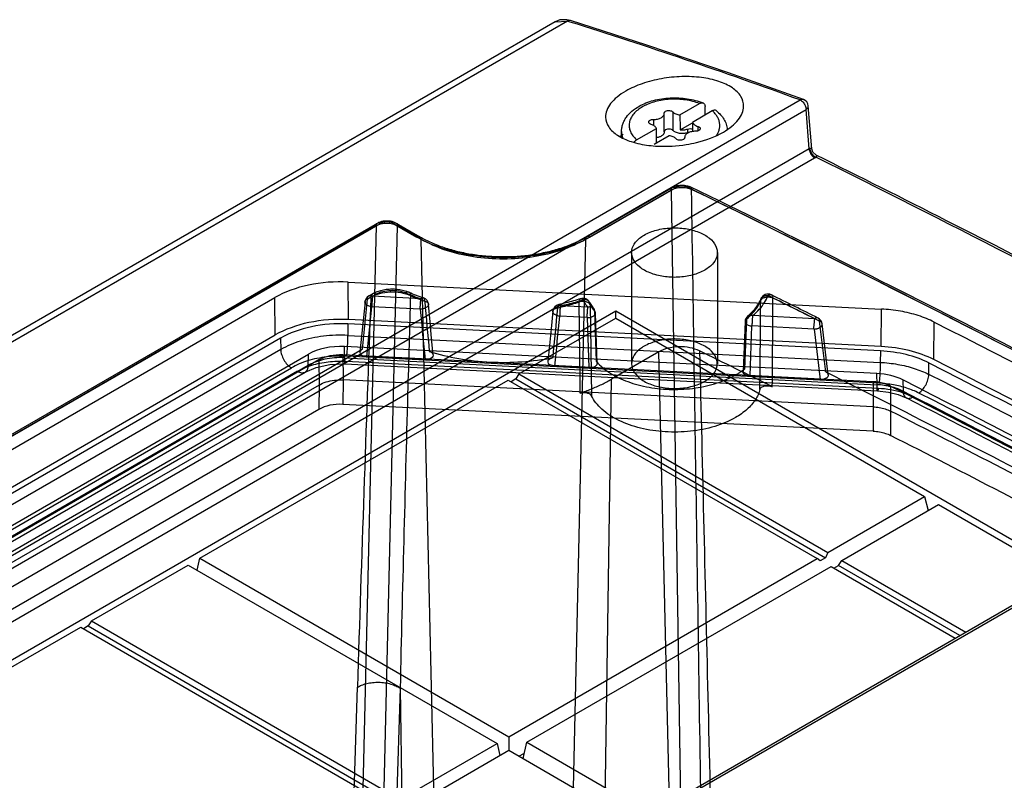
# Model space of a CAD drawing. Header units: millimetres. Extents: x 53 to 409, y 154 to 491.
# Tile 33 of 42: x 222 to 287, y 440 to 491. Entities that reach past the tile are written whole.
import ezdxf

# ---------------------------------------------------------------- set-up
doc = ezdxf.new("R2010")
doc.units = ezdxf.units.MM
doc.header["$LTSCALE"] = 41.89985
doc.layers.get('0').update_dxf_attribs({"linetype": 'CONTINUOUS'})

msp = doc.modelspace()

# ---------------------------------------------------------------- linework, layer by layer
at = {"color": 7, "linetype": 'CONTINUOUS'}
for p, q in [((257.179, 490.439), (66.98, 380.628)), ((257.994, 490.473), (67.769, 380.647)), ((257.179, 490.439), (257.994, 490.473)), ((258.167, 490.418), (257.993, 490.472)), ((258.167, 490.417), (257.994, 490.473)), ((258.198, 490.515), (258.198, 490.515)), ((133.541, 404.531), (273.38, 485.266)), ((273.595, 485.305), (273.596, 485.305)), ((133.939, 403.91), (273.778, 484.646)), ((265.417, 484.277), (266.724, 485.032)), ((273.775, 484.684), (273.778, 484.646)), ((273.802, 484.661), (273.778, 484.646)), ((273.984, 482.032), (273.778, 484.646)), ((274.146, 482.045), (273.923, 484.875)), ((263.677, 483.977), (263.677, 483.576)), ((264.395, 484.381), (264.394, 484.395)), ((264.395, 483.156), (264.395, 484.381)), ((264.958, 484.478), (264.958, 483.253)), ((267.572, 484.542), (266.266, 483.787)), ((262.567, 482.632), (263.874, 483.386)), ((265.454, 483.293), (266.265, 483.761)), ((265.938, 483.347), (265.938, 483.102)), ((266.614, 483.522), (266.614, 483.218)), ((261.57, 482.796), (261.57, 483.178)), ((264.722, 482.896), (263.731, 482.324)), ((265.745, 482.793), (265.745, 482.778)), ((265.745, 482.783), (265.745, 482.778)), ((273.984, 482.032), (181.607, 428.699)), ((181.961, 428.101), (274.337, 481.434)), ((274.421, 481.639), (274.421, 481.638)), ((259.276, 476.221), (264.933, 479.487)), ((259.476, 476.202), (265.133, 479.467)), ((264.85, 479.313), (259.194, 476.047)), ((264.85, 479.313), (266.019, 403.159)), ((245.335, 476.962), (181.977, 440.382)), ((182.06, 440.549), (245.418, 477.128)), ((182.26, 440.529), (245.618, 477.108)), ((245.335, 476.962), (243.543, 401.15)), ((244.957, 401.16), (246.748, 476.953)), ((246.466, 477.108), (248.036, 476.202)), ((246.666, 477.128), (248.236, 476.221)), ((248.319, 476.047), (246.748, 476.953)), ((250.108, 398.186), (248.319, 476.047)), ((259.194, 476.047), (257.404, 398.186)), ((262.235, 475.177), (262.235, 467.828)), ((267.905, 475.177), (267.905, 467.828)), ((243.508, 470.747), (243.489, 473.228)), ((243.489, 473.228), (278.754, 471.443)), ((182.534, 391.316), (323.015, 472.422)), ((182.784, 391.291), (323.265, 472.397)), ((188.027, 442.986), (238.643, 472.21)), ((238.663, 469.729), (238.643, 472.21)), ((244.742, 472.104), (244.988, 472.246)), ((244.845, 472.312), (245.092, 472.454)), ((245.095, 472.287), (245.342, 472.429)), ((248.298, 472.125), (245.095, 472.287)), ((244.598, 471.929), (244.257, 468.606)), ((244.742, 472.104), (244.403, 468.793)), ((244.714, 468.301), (245.051, 471.598)), ((248.254, 471.436), (245.051, 471.598)), ((259.341, 471.566), (257.522, 471.658)), ((259.488, 471.741), (259.57, 465.716)), ((204.568, 438.639), (261.181, 471.324)), ((259.297, 470.877), (257.479, 470.969)), ((259.905, 467.974), (259.792, 471.288)), ((259.958, 467.851), (259.84, 471.175)), ((261.181, 470.85), (261.181, 471.324)), ((261.181, 471.324), (291.147, 454.023)), ((274.345, 470.807), (270.239, 471.015)), ((278.732, 468.964), (278.754, 471.443)), ((243.465, 470.459), (243.471, 469.7)), ((278.688, 468.677), (243.465, 470.459)), ((278.732, 468.964), (243.508, 470.747)), ((254.781, 467.155), (261.181, 470.85)), ((259.297, 470.877), (259.414, 467.558)), ((261.181, 470.85), (281.616, 459.051)), ((269.739, 470.626), (269.61, 467.313)), ((269.831, 470.781), (269.708, 467.478)), ((270.066, 467.019), (270.195, 470.326)), ((274.301, 470.118), (270.195, 470.326)), ((275.073, 467.29), (274.672, 470.635)), ((275.245, 467.091), (274.842, 470.458)), ((282.228, 468.1), (282.25, 470.579)), ((188.085, 440.528), (238.663, 469.729)), ((243.471, 469.7), (278.682, 467.919)), ((274.301, 470.118), (274.701, 466.784)), ((239.017, 469.525), (188.439, 440.324)), ((239.017, 469.525), (239.023, 468.766)), ((243.232, 468.224), (243.238, 468.964)), ((278.461, 467.182), (243.238, 468.964)), ((184.728, 434.339), (244.403, 468.793)), ((239.023, 468.766), (188.457, 439.572)), ((190.277, 439.262), (240.855, 468.463)), ((240.849, 467.724), (240.855, 468.463)), ((243.138, 468.41), (243.151, 466.756)), ((278.22, 466.634), (243.138, 468.41)), ((278.594, 466.542), (243.383, 468.323)), ((244.714, 468.301), (248.567, 468.107)), ((264.025, 468.608), (260.902, 466.805)), ((265.712, 397.781), (264.025, 468.608)), ((278.688, 468.677), (278.682, 467.919)), ((190.26, 438.516), (240.849, 467.724)), ((241.549, 468.076), (190.946, 438.86)), ((241.549, 468.076), (241.562, 466.422)), ((243.232, 468.224), (278.468, 466.441)), ((243.269, 467.815), (278.505, 466.032)), ((243.319, 467.997), (278.555, 466.214)), ((257.154, 467.672), (259.414, 467.558)), ((281.891, 467.126), (281.898, 467.884)), ((189.164, 438.361), (239.73, 467.556)), ((240.142, 467.33), (189.553, 438.122)), ((190.053, 438.072), (240.642, 467.28)), ((254.781, 467.155), (254.575, 466.825)), ((254.781, 467.155), (275.217, 455.357)), ((270.066, 467.019), (274.701, 466.784)), ((278.468, 466.441), (278.461, 467.182)), ((241.562, 466.422), (190.985, 437.221)), ((233.674, 454.969), (254.074, 466.747)), ((241.562, 466.422), (241.549, 464.81)), ((243.151, 466.756), (243.138, 465.144)), ((278.206, 464.982), (243.151, 466.756)), ((254.074, 466.747), (274.51, 454.948)), ((254.575, 466.825), (254.257, 466.641)), ((254.575, 466.825), (275.07, 454.993)), ((259.766, 392.343), (260.902, 466.805)), ((278.22, 466.634), (278.206, 464.982)), ((279.366, 466.351), (279.352, 464.699)), ((280.181, 466.757), (280.187, 466.016)), ((278.22, 463.368), (243.138, 465.144)), ((241.549, 464.81), (190.946, 435.594)), ((278.206, 464.982), (278.22, 463.368)), ((279.352, 464.699), (279.366, 463.085)), ((275.217, 455.357), (281.616, 459.051)), ((281.616, 459.051), (281.84, 458.119)), ((276.136, 454.826), (282.535, 458.521)), ((282.535, 458.521), (290.736, 453.786)), ((275.217, 455.357), (275.07, 454.993)), ((233.485, 454.18), (233.674, 454.969)), ((233.674, 454.969), (254.11, 443.171)), ((254.11, 443.171), (274.51, 454.948)), ((274.716, 454.789), (274.51, 454.948)), ((275.07, 454.993), (274.716, 454.789)), ((275.93, 454.496), (276.136, 454.826)), ((276.136, 454.826), (284.337, 450.091)), ((226.497, 450.825), (232.897, 454.52)), ((232.897, 454.52), (253.332, 442.722)), ((255.312, 442.803), (275.429, 454.418)), ((275.429, 454.418), (283.63, 449.683)), ((275.612, 454.312), (275.93, 454.496)), ((283.948, 449.867), (275.93, 454.496)), ((226.497, 450.825), (226.291, 450.495)), ((226.497, 450.825), (246.933, 439.027)), ((205.39, 438.639), (225.79, 450.417)), ((225.79, 450.417), (246.226, 438.619)), ((226.291, 450.495), (225.973, 450.311)), ((226.291, 450.495), (246.785, 438.663)), ((242.443, 393.772), (244.095, 446.438)), ((246.922, 446.382), (245.271, 393.771)), ((246.922, 446.382), (247.746, 392.343)), ((254.11, 443.171), (254.11, 442.273)), ((246.933, 439.027), (253.332, 442.722)), ((247.711, 438.578), (254.11, 442.273)), ((253.332, 442.722), (253.522, 441.933)), ((254.11, 442.273), (262.452, 437.456)), ((255.053, 441.728), (255.312, 442.803)), ((255.312, 442.803), (263.513, 438.069)), ((254.782, 441.885), (255.141, 442.092)), ((254.994, 441.762), (255.072, 441.808))]:
    msp.add_line(p, q, dxfattribs=at)
for points in [[(258.199, 490.514), (257.939, 490.573), (257.485, 490.557), (257.176, 490.437)], [(273.595, 485.305), (268.639, 487.071), (263.239, 488.899), (258.198, 490.515)], [(274.421, 481.639), (274.225, 481.812), (274.146, 482.045)], [(249.11, 468.41), (249.006, 469.49), (248.902, 470.604), (248.796, 471.751)], [(257.025, 471.297), (256.913, 470.139), (256.805, 469.032), (256.698, 467.976)], [(240.642, 467.28), (241.358, 467.587), (242.27, 467.781), (243.269, 467.815)], [(278.505, 466.032), (279.219, 465.951), (279.86, 465.791), (280.395, 465.572)]]:
    msp.add_lwpolyline(points, dxfattribs=at)
for centre, radius, start, end in [((155.95, 163.484), 342.54, 69.951, 72.63796), ((273.218, 484.89), 0.409, 62.70644, 66.67771), ((273.424, 484.835), 0.5, 4.61349, 69.80321), ((263.576, 480.124), 3.452, 126.28938, 127.97748), ((263.71, 479.94), 3.68, 123.40873, 126.27695), ((262.734, 483.178), 1.165, 179.64154, 180.00071), ((265.646, 482.778), 0.0994, 359.15808, 359.97382), ((273.885, 482.218), 0.905, 299.9769, 302.12102), ((273.925, 482.156), 0.831, 302.07483, 306.59737), ((4333.267, 317.833), 4091.194, 177.836985, 178.198638), ((245.095, 471.878), 0.5, 119.98051, 174.15024), ((252.564, 484.666), 13.247, 246.6064, 251.21567), ((252.499, 484.091), 12.568, 246.57406, 251.28073), ((252.621, 483.934), 12.635, 246.60544, 251.21387), ((271.26, 471.932), 0.5, 63.65873, 159.73423), ((-192.659, -464.632), 1045.532, 63.47003, 63.658843), ((-192.921, -465.569), 1046.622, 63.470086, 63.658794), ((248.298, 471.716), 0.5, 2.82667, 70.20499), ((745.349, 515.091), 498.665, 184.96045, 185.34406), ((248.623, 471.75), 0.173, 343.70215, 351.05196), ((257.522, 471.25), 0.5, 102.87999, 174.57524), ((259.01, 471.649), 0.5, 28.10286, 107.96278), ((-936.756, 479.489), 1207.551, 359.366192, 359.644777), ((-825.136, 477.501), 1096.734, 359.41529, 359.721473), ((-192.537, -465.214), 1045.991, 63.470026, 63.658853), ((696.389, 511.844), 449.953, 185.15243, 185.57827), ((-228.582, 515.625), 487.926, 354.42602, 354.81458), ((-183.486, 512.72), 442.937, 354.16279, 354.59137), ((259.341, 471.158), 0.5, 1.9943, 39.56476), ((270.239, 470.606), 0.5, 129.24772, 177.7644), ((274.345, 470.398), 0.5, 6.88733, 63.46996), ((-195.97, -478.593), 1054.233, 63.675112, 63.966439)]:
    msp.add_arc(centre, radius, start, end, dxfattribs=at)
for centre, major_axis, ratio, start_param, end_param in [((265.07, 464.878), (-2.444, 110.571), 0.022659, -1.394968, -1.389891), ((265.573, 496.278), (-0.489, 22.114), 0.022659, -4.139271, -4.085326), ((263.192, 494.903), (-0.489, 22.114), 0.022659, -2.171614, -2.11907), ((266.948, 495.484), (0.502, 21.543), 0.022657, -4.1379, -4.103816), ((242.957, 469.719), (6.1, -0.001), 0.577424, 1.48357, 2.356247), ((242.977, 467.238), (6.1, -0.001), 0.577424, 1.48357, 2.356247), ((242.977, 467.238), (5.6, -0.001), 0.577424, 1.48357, 2.356247), ((242.976, 467.238), (3, 0), 0.577424, 1.48357, 2.356247), ((278.199, 465.456), (6.1, 0.001), 0.577409, 0.849169, 1.483208), ((242.963, 467.259), (2, 0), 0.577424, 1.48357, 2.356247), ((244.758, 468.589), (0.502, 0), 0.575333, 2.357096, 4.623403), ((278.199, 465.456), (5.6, 0.001), 0.577409, 0.849169, 1.483208), ((278.199, 465.456), (3, 0), 0.577409, 0.849169, 1.483208), ((278.045, 465.484), (2, 0), 0.577409, 0.849318, 1.483208), ((242.963, 463.993), (2, 0), 0.577424, 1.48357, 2.356247)]:
    msp.add_ellipse(centre, major_axis=major_axis, ratio=ratio, start_param=start_param, end_param=end_param, dxfattribs=at)
for points, knots in [([(258.198, 490.515), (258.183, 490.519), (258.113, 490.532), (258.04, 490.504), (257.994, 490.473)], [0, 0, 0, 0, 0.218665, 1, 1, 1, 1]), ([(269.646, 484.843), (269.651, 485.07), (269.496, 485.572), (268.868, 486.141), (267.958, 486.549), (266.82, 486.788), (265.539, 486.841), (264.217, 486.703), (262.964, 486.387), (262.192, 486.051), (261.847, 485.853)], [0, 0, 0, 0, 0.077156, 0.167825, 0.280272, 0.413535, 0.561463, 0.715167, 0.864557, 1, 1, 1, 1]), ([(261.847, 485.853), (261.646, 485.736), (261.283, 485.492), (260.846, 485.063), (260.57, 484.604), (260.506, 484.274), (260.509, 484.121)], [0, 0, 0, 0, 0.305693, 0.571189, 0.798603, 1, 1, 1, 1]), ([(262.726, 484.852), (262.873, 484.935), (263.186, 485.082), (263.689, 485.246), (264.228, 485.357), (264.788, 485.413), (265.355, 485.413), (266.09, 485.339), (266.627, 485.201), (266.961, 485.067)], [0, 0, 0, 0, 0.115504, 0.236985, 0.363303, 0.492733, 0.623234, 0.752652, 1, 1, 1, 1]), ([(266.724, 485.032), (266.578, 485.087), (266.272, 485.183), (265.626, 485.309), (264.953, 485.337), (264.288, 485.267), (263.812, 485.168), (263.371, 485.024), (263.098, 484.896), (262.972, 484.825)], [0, 0, 0, 0, 0.121243, 0.24828, 0.510278, 0.640579, 0.767034, 0.887437, 1, 1, 1, 1]), ([(273.38, 485.266), (273.398, 485.278), (273.463, 485.313), (273.546, 485.323), (273.595, 485.305)], [0, 0, 0, 0, 0.296561, 1, 1, 1, 1]), ([(273.405, 485.254), (273.429, 485.242), (273.53, 485.177), (273.609, 485.084), (273.658, 485.007)], [0, 0, 0, 0, 0.227001, 1, 1, 1, 1]), ([(261.57, 483.178), (261.57, 483.262), (261.584, 483.431), (261.647, 483.677), (261.749, 483.913), (261.934, 484.212), (262.251, 484.548), (262.56, 484.758), (262.726, 484.852)], [0, 0, 0, 0, 0.118068, 0.23662, 0.356448, 0.478243, 0.730636, 1, 1, 1, 1]), ([(262.972, 484.825), (262.854, 484.758), (262.638, 484.615), (262.368, 484.359), (262.177, 484.077), (262.072, 483.777), (262.061, 483.468), (262.145, 483.164), (262.316, 482.877), (262.477, 482.711), (262.567, 482.632)], [0, 0, 0, 0, 0.149837, 0.285839, 0.409237, 0.52335, 0.633545, 0.746215, 0.867084, 1, 1, 1, 1]), ([(266.724, 485.032), (266.744, 485.043), (266.785, 485.063), (266.847, 485.08), (266.907, 485.083), (266.944, 485.074), (266.961, 485.067)], [0, 0, 0, 0, 0.284308, 0.543258, 0.77946, 1, 1, 1, 1]), ([(266.961, 485.067), (266.981, 485.06), (267.019, 485.036), (267.062, 484.98), (267.088, 484.908), (267.094, 484.855), (267.095, 484.827)], [0, 0, 0, 0, 0.220143, 0.452134, 0.709929, 1, 1, 1, 1]), ([(267.85, 484.554), (267.833, 484.568), (267.793, 484.589), (267.723, 484.596), (267.647, 484.58), (267.598, 484.556), (267.572, 484.542)], [0, 0, 0, 0, 0.215791, 0.445388, 0.704682, 1, 1, 1, 1]), ([(268.308, 483.145), (268.505, 483.259), (268.86, 483.497), (269.29, 483.917), (269.569, 484.367), (269.642, 484.691), (269.646, 484.843)], [0, 0, 0, 0, 0.302894, 0.56793, 0.796806, 1, 1, 1, 1]), ([(273.802, 484.661), (273.825, 484.667), (273.854, 484.71), (273.909, 484.772), (273.926, 484.837), (273.923, 484.875)], [0, 0, 0, 0, 0.286718, 0.546911, 1, 1, 1, 1]), ([(260.509, 484.121), (260.514, 483.896), (260.693, 483.403), (261.339, 482.856), (262.26, 482.459), (262.977, 482.314), (263.368, 482.265)], [0, 0, 0, 0, 0.184056, 0.403786, 0.677041, 1, 1, 1, 1]), ([(263.369, 483.803), (263.369, 483.815), (263.373, 483.839), (263.391, 483.872), (263.42, 483.902), (263.444, 483.918), (263.457, 483.926)], [0, 0, 0, 0, 0.217777, 0.450899, 0.710302, 1, 1, 1, 1]), ([(263.457, 483.926), (263.488, 483.944), (263.561, 483.97), (263.637, 483.977), (263.677, 483.977)], [0, 0, 0, 0, 0.474453, 1, 1, 1, 1]), ([(263.677, 483.977), (263.768, 483.975), (263.944, 483.992), (264.146, 484.062), (264.272, 484.147), (264.341, 484.218), (264.385, 484.297), (264.395, 484.353), (264.395, 484.381)], [0, 0, 0, 0, 0.305894, 0.582933, 0.704095, 0.812324, 0.909454, 1, 1, 1, 1]), ([(264.394, 484.395), (264.394, 484.407), (264.399, 484.431), (264.417, 484.464), (264.445, 484.494), (264.469, 484.51), (264.482, 484.518)], [0, 0, 0, 0, 0.217787, 0.450978, 0.710339, 1, 1, 1, 1]), ([(264.482, 484.518), (264.518, 484.539), (264.603, 484.566), (264.736, 484.573), (264.861, 484.547), (264.933, 484.505), (264.958, 484.478)], [0, 0, 0, 0, 0.247611, 0.52097, 0.782437, 1, 1, 1, 1]), ([(264.958, 484.478), (265.011, 484.422), (265.16, 484.331), (265.326, 484.289), (265.417, 484.277)], [0, 0, 0, 0, 0.45555, 1, 1, 1, 1]), ([(267.832, 482.911), (267.879, 482.974), (267.959, 483.105), (268.041, 483.316), (268.076, 483.531), (268.064, 483.748), (268.006, 483.962), (267.903, 484.169), (267.758, 484.366), (267.638, 484.485), (267.572, 484.542)], [0, 0, 0, 0, 0.128214, 0.249441, 0.366449, 0.482568, 0.601255, 0.725596, 0.858014, 1, 1, 1, 1]), ([(267.85, 484.554), (267.948, 484.473), (268.129, 484.299), (268.349, 484), (268.501, 483.672), (268.552, 483.438), (268.563, 483.321)], [0, 0, 0, 0, 0.261587, 0.513307, 0.758452, 1, 1, 1, 1]), ([(263.526, 483.651), (263.504, 483.658), (263.463, 483.675), (263.412, 483.711), (263.378, 483.754), (263.369, 483.788), (263.369, 483.803)], [0, 0, 0, 0, 0.302894, 0.568652, 0.796839, 1, 1, 1, 1]), ([(263.874, 483.386), (263.85, 483.448), (263.774, 483.531), (263.646, 483.607), (263.568, 483.638), (263.526, 483.651)], [0, 0, 0, 0, 0.441885, 0.707388, 1, 1, 1, 1]), ([(264.482, 483.293), (264.469, 483.286), (264.446, 483.269), (264.417, 483.24), (264.399, 483.207), (264.395, 483.183), (264.394, 483.172)], [0, 0, 0, 0, 0.289378, 0.54881, 0.782211, 1, 1, 1, 1]), ([(264.958, 483.253), (264.933, 483.28), (264.861, 483.322), (264.736, 483.348), (264.603, 483.342), (264.518, 483.314), (264.482, 483.293)], [0, 0, 0, 0, 0.217563, 0.47903, 0.752389, 1, 1, 1, 1]), ([(265.454, 483.293), (265.537, 483.285), (265.702, 483.286), (265.863, 483.32), (265.938, 483.347)], [0, 0, 0, 0, 0.511346, 1, 1, 1, 1]), ([(265.938, 483.347), (265.991, 483.365), (266.103, 483.381), (266.214, 483.362), (266.265, 483.342)], [0, 0, 0, 0, 0.502585, 1, 1, 1, 1]), ([(266.266, 483.787), (266.29, 483.726), (266.365, 483.642), (266.494, 483.566), (266.572, 483.535), (266.614, 483.522)], [0, 0, 0, 0, 0.441885, 0.707388, 1, 1, 1, 1]), ([(266.614, 483.522), (266.636, 483.515), (266.677, 483.498), (266.728, 483.463), (266.762, 483.419), (266.77, 483.386), (266.77, 483.37)], [0, 0, 0, 0, 0.302894, 0.568652, 0.796839, 1, 1, 1, 1]), ([(266.77, 483.37), (266.77, 483.359), (266.766, 483.335), (266.748, 483.302), (266.72, 483.272), (266.696, 483.255), (266.682, 483.248)], [0, 0, 0, 0, 0.217777, 0.450899, 0.710302, 1, 1, 1, 1]), ([(261.57, 483.186), (261.569, 483.111), (261.583, 482.96), (261.625, 482.815), (261.652, 482.744)], [0, 0, 0, 0, 0.494337, 1, 1, 1, 1]), ([(262.386, 482.47), (262.399, 482.487), (262.452, 482.548), (262.515, 482.602), (262.567, 482.632)], [0, 0, 0, 0, 0.266252, 1, 1, 1, 1]), ([(264.395, 483.156), (264.395, 483.134), (264.388, 483.088), (264.359, 483.023), (264.313, 482.963), (264.227, 482.886), (264.081, 482.811), (263.951, 482.777), (263.881, 482.766)], [0, 0, 0, 0, 0.095241, 0.195251, 0.303646, 0.422621, 0.69305, 1, 1, 1, 1]), ([(265.181, 482.695), (265.129, 482.752), (264.98, 482.843), (264.814, 482.884), (264.722, 482.896)], [0, 0, 0, 0, 0.45555, 1, 1, 1, 1]), ([(265.938, 483.102), (265.853, 483.072), (265.67, 483.036), (265.439, 483.043), (265.261, 483.082), (265.11, 483.136), (265.008, 483.2), (264.958, 483.253)], [0, 0, 0, 0, 0.261537, 0.533407, 0.664326, 0.787312, 1, 1, 1, 1]), ([(265.657, 482.656), (265.621, 482.635), (265.536, 482.607), (265.404, 482.601), (265.279, 482.627), (265.207, 482.669), (265.181, 482.695)], [0, 0, 0, 0, 0.247611, 0.52097, 0.782437, 1, 1, 1, 1]), ([(265.745, 482.777), (265.745, 482.765), (265.74, 482.742), (265.722, 482.709), (265.694, 482.679), (265.67, 482.663), (265.657, 482.656)], [0, 0, 0, 0, 0.217789, 0.45119, 0.710622, 1, 1, 1, 1]), ([(266.463, 483.197), (266.371, 483.198), (266.196, 483.181), (265.994, 483.111), (265.867, 483.026), (265.798, 482.955), (265.755, 482.877), (265.745, 482.82), (265.745, 482.793)], [0, 0, 0, 0, 0.305894, 0.582933, 0.704095, 0.812324, 0.909454, 1, 1, 1, 1]), ([(265.846, 482.321), (266.074, 482.358), (266.925, 482.529), (267.757, 482.827), (268.308, 483.145)], [0, 0, 0, 0, 0.266867, 1, 1, 1, 1]), ([(266.046, 483.125), (266.037, 483.124), (266, 483.119), (265.964, 483.111), (265.938, 483.102)], [0, 0, 0, 0, 0.258109, 1, 1, 1, 1]), ([(266.682, 483.248), (266.651, 483.23), (266.579, 483.204), (266.503, 483.196), (266.463, 483.197)], [0, 0, 0, 0, 0.474453, 1, 1, 1, 1]), ([(263.368, 482.265), (263.567, 482.24), (264.392, 482.171), (265.226, 482.221), (265.846, 482.321)], [0, 0, 0, 0, 0.241926, 1, 1, 1, 1]), ([(274.025, 482.057), (274.042, 482.068), (274.07, 482.085), (274.114, 482.096), (274.142, 482.075), (274.145, 482.055), (274.146, 482.045)], [0, 0, 0, 0, 0.396238, 0.635343, 0.802467, 1, 1, 1, 1]), ([(274.421, 481.638), (274.443, 481.627), (274.507, 481.578), (274.447, 481.513), (274.42, 481.489)], [0, 0, 0, 0, 0.412243, 1, 1, 1, 1]), ([(308.242, 463.893), (305.474, 465.4), (294.284, 471.425), (282.979, 477.236), (274.42, 481.489)], [0, 0, 0, 0, 0.247981, 1, 1, 1, 1]), ([(274.421, 481.638), (277.301, 480.208), (288.705, 474.48), (300.002, 468.54), (308.386, 463.976)], [0, 0, 0, 0, 0.252023, 1, 1, 1, 1]), ([(264.85, 479.313), (264.851, 479.36), (264.868, 479.454), (265.002, 479.527), (265.091, 479.492), (265.133, 479.467)], [0, 0, 0, 0, 0.352298, 0.64241, 1, 1, 1, 1]), ([(264.85, 479.313), (264.945, 479.369), (265.163, 479.454), (265.515, 479.501), (265.872, 479.474), (266.099, 479.403), (266.2, 479.353)], [0, 0, 0, 0, 0.236216, 0.495421, 0.757093, 1, 1, 1, 1]), ([(264.933, 479.487), (264.991, 479.521), (265.117, 479.577), (265.316, 479.627), (265.523, 479.647), (265.729, 479.637), (265.93, 479.598), (266.057, 479.55), (266.118, 479.521)], [0, 0, 0, 0, 0.164657, 0.333254, 0.501562, 0.669213, 0.835915, 1, 1, 1, 1]), ([(265.943, 479.488), (265.86, 479.528), (265.673, 479.575), (265.393, 479.569), (265.21, 479.512), (265.133, 479.467)], [0, 0, 0, 0, 0.329859, 0.679163, 1, 1, 1, 1]), ([(265.943, 479.488), (265.979, 479.512), (266.056, 479.553), (266.184, 479.489), (266.198, 479.399), (266.2, 479.353)], [0, 0, 0, 0, 0.348333, 0.628897, 1, 1, 1, 1]), ([(387.796, 409.138), (378.436, 415.565), (359.234, 428.175), (329.39, 446.148), (298.233, 463.361), (276.839, 474.199), (265.943, 479.488)], [0, 0, 0, 0, 0.241867, 0.489228, 0.741984, 1, 1, 1, 1]), ([(388.022, 409.141), (385.164, 411.104), (379.401, 415.007), (370.655, 420.776), (361.777, 426.476), (352.769, 432.108), (343.633, 437.67), (334.369, 443.162), (324.98, 448.582), (315.467, 453.93), (305.832, 459.204), (296.077, 464.404), (286.203, 469.529), (276.212, 474.577), (269.495, 477.882), (266.118, 479.521)], [0, 0, 0, 0, 0.073835, 0.148194, 0.223076, 0.298478, 0.374398, 0.450832, 0.527779, 0.605234, 0.683194, 0.761655, 0.840613, 0.920063, 1, 1, 1, 1]), ([(388.101, 408.974), (378.738, 415.404), (359.529, 428.019), (329.673, 445.999), (298.503, 463.219), (277.1, 474.062), (266.2, 479.353)], [0, 0, 0, 0, 0.241867, 0.489228, 0.741983, 1, 1, 1, 1]), ([(267.367, 403.187), (267.238, 411.649), (266.979, 428.575), (266.589, 453.963), (266.33, 470.889), (266.2, 479.353)], [0, 0, 0, 0, 0.333312, 0.666649, 1, 1, 1, 1]), ([(245.335, 476.962), (245.337, 477.007), (245.356, 477.097), (245.487, 477.168), (245.576, 477.133), (245.618, 477.108)], [0, 0, 0, 0, 0.342219, 0.63274, 1, 1, 1, 1]), ([(245.335, 476.962), (245.435, 477.021), (245.668, 477.107), (246.042, 477.146), (246.416, 477.102), (246.649, 477.013), (246.748, 476.953)], [0, 0, 0, 0, 0.237168, 0.499245, 0.761727, 1, 1, 1, 1]), ([(245.418, 477.128), (245.48, 477.164), (245.613, 477.222), (245.826, 477.273), (246.046, 477.288), (246.264, 477.271), (246.474, 477.221), (246.605, 477.163), (246.666, 477.128)], [0, 0, 0, 0, 0.165361, 0.334515, 0.503225, 0.671147, 0.837747, 1, 1, 1, 1]), ([(246.466, 477.108), (246.384, 477.155), (246.189, 477.214), (245.894, 477.214), (245.7, 477.156), (245.618, 477.108)], [0, 0, 0, 0, 0.324353, 0.675618, 1, 1, 1, 1]), ([(246.466, 477.108), (246.507, 477.132), (246.594, 477.167), (246.73, 477.098), (246.747, 477.002), (246.748, 476.953)], [0, 0, 0, 0, 0.350301, 0.64001, 1, 1, 1, 1]), ([(263.065, 476.334), (263.317, 476.48), (263.896, 476.702), (264.827, 476.839), (265.784, 476.793), (266.663, 476.569), (267.372, 476.186), (267.843, 475.665), (267.959, 475.021), (267.654, 474.42), (267.288, 474.142), (267.074, 474.019)], [0, 0, 0, 0, 0.12288, 0.258, 0.394375, 0.524119, 0.637204, 0.730344, 0.810577, 0.896245, 1, 1, 1, 1]), ([(248.319, 476.047), (248.317, 476.094), (248.301, 476.188), (248.167, 476.261), (248.077, 476.226), (248.036, 476.202)], [0, 0, 0, 0, 0.351842, 0.642807, 1, 1, 1, 1]), ([(259.476, 476.202), (258.946, 475.895), (257.759, 475.386), (255.824, 474.935), (253.756, 474.782), (251.689, 474.935), (249.753, 475.385), (248.566, 475.895), (248.036, 476.202)], [0, 0, 0, 0, 0.154734, 0.323583, 0.499987, 0.676395, 0.845253, 1, 1, 1, 1]), ([(248.236, 476.221), (248.48, 476.08), (249.003, 475.818), (249.844, 475.495), (250.757, 475.237), (251.724, 475.048), (252.729, 474.933), (253.753, 474.894), (254.778, 474.932), (255.783, 475.047), (256.752, 475.236), (257.666, 475.495), (258.509, 475.817), (259.032, 476.08), (259.276, 476.221)], [0, 0, 0, 0, 0.073851, 0.152533, 0.235416, 0.321615, 0.410096, 0.499749, 0.589422, 0.67796, 0.76425, 0.847258, 0.92608, 1, 1, 1, 1]), ([(259.476, 476.202), (259.435, 476.226), (259.345, 476.261), (259.212, 476.189), (259.195, 476.094), (259.194, 476.047)], [0, 0, 0, 0, 0.357193, 0.64816, 1, 1, 1, 1]), ([(267.074, 474.019), (266.822, 473.874), (266.243, 473.652), (265.312, 473.515), (264.356, 473.56), (263.477, 473.785), (262.768, 474.167), (262.296, 474.688), (262.18, 475.332), (262.486, 475.933), (262.852, 476.211), (263.065, 476.334)], [0, 0, 0, 0, 0.12288, 0.258, 0.394375, 0.524119, 0.637204, 0.730344, 0.810577, 0.896245, 1, 1, 1, 1]), ([(259.194, 476.047), (258.691, 475.756), (257.564, 475.272), (255.725, 474.843), (253.756, 474.697), (251.788, 474.843), (249.948, 475.272), (248.821, 475.756), (248.319, 476.047)], [0, 0, 0, 0, 0.154291, 0.3232, 0.499999, 0.676799, 0.845709, 1, 1, 1, 1]), ([(244.742, 472.104), (244.745, 472.159), (244.767, 472.269), (244.927, 472.362), (245.041, 472.318), (245.095, 472.287)], [0, 0, 0, 0, 0.336307, 0.621796, 1, 1, 1, 1]), ([(244.988, 472.246), (245.17, 472.351), (245.588, 472.51), (246.264, 472.602), (246.958, 472.558), (247.403, 472.425), (247.604, 472.331)], [0, 0, 0, 0, 0.232967, 0.490517, 0.752957, 1, 1, 1, 1]), ([(245.342, 472.429), (245.289, 472.459), (245.178, 472.503), (245.014, 472.415), (244.991, 472.302), (244.988, 472.246)], [0, 0, 0, 0, 0.366525, 0.657898, 1, 1, 1, 1]), ([(245.095, 472.287), (245.091, 472.258), (245.083, 472.192), (245.073, 472.086), (245.067, 472.009), (245.065, 471.968)], [0, 0, 0, 0, 0.274844, 0.615703, 1, 1, 1, 1]), ([(245.092, 472.454), (245.19, 472.511), (245.403, 472.609), (245.742, 472.71), (246.099, 472.766), (246.462, 472.781), (246.823, 472.752), (247.173, 472.682), (247.396, 472.605), (247.503, 472.559)], [0, 0, 0, 0, 0.137551, 0.280051, 0.425068, 0.571046, 0.716557, 0.860023, 1, 1, 1, 1]), ([(245.342, 472.429), (245.479, 472.508), (245.793, 472.627), (246.299, 472.698), (246.817, 472.667), (247.151, 472.575), (247.304, 472.508)], [0, 0, 0, 0, 0.235011, 0.491713, 0.752689, 1, 1, 1, 1]), ([(247.604, 472.338), (247.541, 470.173), (247.294, 461.521), (247.072, 452.869), (246.922, 446.382)], [0, 0, 0, 0, 0.250276, 1, 1, 1, 1]), ([(247.604, 472.331), (247.604, 472.391), (247.596, 472.505), (247.44, 472.598), (247.346, 472.541), (247.304, 472.508)], [0, 0, 0, 0, 0.38767, 0.659386, 1, 1, 1, 1]), ([(270.239, 471.015), (270.395, 471.142), (270.682, 471.407), (271.03, 471.854), (271.197, 472.178), (271.26, 472.341)], [0, 0, 0, 0, 0.358163, 0.690124, 1, 1, 1, 1]), ([(270.772, 472.002), (270.773, 472.05), (270.797, 472.148), (270.898, 472.269), (270.997, 472.314), (271.05, 472.328)], [0, 0, 0, 0, 0.313633, 0.638636, 1, 1, 1, 1]), ([(270.888, 472.143), (270.892, 472.146), (270.929, 472.171), (270.988, 472.199), (271.063, 472.222), (271.119, 472.235), (271.177, 472.243), (271.261, 472.248), (271.37, 472.242), (271.488, 472.215), (271.558, 472.184), (271.585, 472.17)], [0, 0, 0, 0, 0.022775, 0.184931, 0.265674, 0.344247, 0.422722, 0.506741, 0.68709, 0.87316, 1, 1, 1, 1]), ([(271.05, 472.328), (271.072, 472.333), (271.118, 472.342), (271.188, 472.346), (271.236, 472.343), (271.26, 472.341)], [0, 0, 0, 0, 0.3223, 0.656775, 1, 1, 1, 1]), ([(271.485, 472.379), (271.465, 472.39), (271.415, 472.401), (271.336, 472.385), (271.285, 472.358), (271.26, 472.341)], [0, 0, 0, 0, 0.287537, 0.61375, 1, 1, 1, 1]), ([(271.585, 472.17), (271.584, 472.201), (271.576, 472.259), (271.543, 472.334), (271.505, 472.368), (271.485, 472.379)], [0, 0, 0, 0, 0.387167, 0.714224, 1, 1, 1, 1]), ([(244.597, 471.914), (244.597, 471.939), (244.61, 471.991), (244.664, 472.057), (244.714, 472.089), (244.742, 472.104)], [0, 0, 0, 0, 0.295515, 0.621126, 1, 1, 1, 1]), ([(245.051, 471.598), (244.972, 471.608), (244.829, 471.645), (244.656, 471.749), (244.597, 471.864), (244.597, 471.914)], [0, 0, 0, 0, 0.404248, 0.743675, 1, 1, 1, 1]), ([(245.065, 471.968), (245.062, 471.924), (245.057, 471.837), (245.053, 471.714), (245.052, 471.635), (245.051, 471.598)], [0, 0, 0, 0, 0.35696, 0.704711, 1, 1, 1, 1]), ([(248.254, 471.436), (248.254, 471.473), (248.256, 471.552), (248.26, 471.675), (248.265, 471.762), (248.267, 471.806)], [0, 0, 0, 0, 0.296168, 0.643978, 1, 1, 1, 1]), ([(248.796, 471.691), (248.792, 471.704), (248.76, 471.64), (248.741, 471.609), (248.679, 471.557), (248.606, 471.514), (248.508, 471.474), (248.389, 471.445), (248.301, 471.437), (248.254, 471.436)], [0, 0, 0, 0, 0.062793, 0.163416, 0.274024, 0.41249, 0.57954, 0.774854, 1, 1, 1, 1]), ([(248.267, 471.806), (248.27, 471.847), (248.276, 471.924), (248.286, 472.03), (248.294, 472.096), (248.298, 472.125)], [0, 0, 0, 0, 0.384511, 0.725338, 1, 1, 1, 1]), ([(248.552, 471.972), (248.54, 471.998), (248.522, 472.046), (248.526, 472.114), (248.503, 472.177), (248.432, 472.199), (248.351, 472.194), (248.309, 472.148), (248.298, 472.125)], [0, 0, 0, 0, 0.193039, 0.343916, 0.469793, 0.613739, 0.820486, 1, 1, 1, 1]), ([(248.552, 471.972), (248.578, 471.965), (248.625, 471.949), (248.686, 471.917), (248.732, 471.883), (248.764, 471.848), (248.782, 471.815), (248.797, 471.779), (248.798, 471.738), (248.798, 471.706), (248.796, 471.691)], [0, 0, 0, 0, 0.196926, 0.361796, 0.497272, 0.609299, 0.703303, 0.770857, 0.890543, 1, 1, 1, 1]), ([(257.347, 471.527), (257.509, 471.562), (257.829, 471.637), (258.302, 471.763), (258.612, 471.858), (258.765, 471.907)], [0, 0, 0, 0, 0.338165, 0.671659, 1, 1, 1, 1]), ([(257.397, 471.732), (257.386, 471.726), (257.368, 471.7), (257.373, 471.651), (257.377, 471.591), (257.359, 471.549), (257.347, 471.527)], [0, 0, 0, 0, 0.173889, 0.391093, 0.661866, 1, 1, 1, 1]), ([(257.397, 471.732), (257.412, 471.741), (257.452, 471.739), (257.507, 471.718), (257.522, 471.677), (257.523, 471.659)], [0, 0, 0, 0, 0.316872, 0.667711, 1, 1, 1, 1]), ([(258.856, 472.124), (258.7, 472.074), (258.384, 471.978), (257.902, 471.849), (257.576, 471.773), (257.412, 471.737)], [0, 0, 0, 0, 0.328497, 0.662871, 1, 1, 1, 1]), ([(257.522, 471.658), (257.518, 471.629), (257.51, 471.563), (257.5, 471.457), (257.494, 471.38), (257.492, 471.339)], [0, 0, 0, 0, 0.277103, 0.618367, 1, 1, 1, 1]), ([(257.522, 471.658), (257.692, 471.695), (258.028, 471.773), (258.525, 471.906), (258.85, 472.005), (259.01, 472.057)], [0, 0, 0, 0, 0.338386, 0.67192, 1, 1, 1, 1]), ([(258.838, 472.116), (258.821, 472.106), (258.791, 472.068), (258.77, 471.994), (258.766, 471.938), (258.765, 471.907)], [0, 0, 0, 0, 0.259986, 0.600538, 1, 1, 1, 1]), ([(259.488, 471.741), (259.463, 471.789), (259.368, 471.875), (259.183, 471.94), (258.972, 471.955), (258.832, 471.93), (258.765, 471.907)], [0, 0, 0, 0, 0.205254, 0.463558, 0.734285, 1, 1, 1, 1]), ([(258.837, 465.888), (258.83, 466.557), (258.814, 467.895), (258.789, 469.902), (258.773, 471.239), (258.765, 471.907)], [0, 0, 0, 0, 0.333657, 0.66699, 1, 1, 1, 1]), ([(259.01, 472.057), (258.991, 472.076), (258.955, 472.107), (258.893, 472.134), (258.853, 472.125), (258.838, 472.116)], [0, 0, 0, 0, 0.415284, 0.733735, 1, 1, 1, 1]), ([(259.488, 471.741), (259.486, 471.808), (259.438, 471.949), (259.242, 472.068), (259.088, 472.071), (259.01, 472.057)], [0, 0, 0, 0, 0.31029, 0.633852, 1, 1, 1, 1]), ([(259.01, 472.057), (259.04, 472), (259.105, 471.888), (259.216, 471.724), (259.298, 471.618), (259.341, 471.566)], [0, 0, 0, 0, 0.324741, 0.657777, 1, 1, 1, 1]), ([(259.31, 471.247), (259.313, 471.288), (259.318, 471.365), (259.328, 471.472), (259.336, 471.537), (259.341, 471.566)], [0, 0, 0, 0, 0.384468, 0.725301, 1, 1, 1, 1]), ([(259.792, 471.289), (259.791, 471.352), (259.752, 471.483), (259.565, 471.597), (259.416, 471.586), (259.341, 471.566)], [0, 0, 0, 0, 0.309052, 0.617417, 1, 1, 1, 1]), ([(259.451, 471.884), (259.476, 471.837), (259.531, 471.743), (259.623, 471.607), (259.691, 471.519), (259.727, 471.476)], [0, 0, 0, 0, 0.325455, 0.658813, 1, 1, 1, 1]), ([(259.488, 471.741), (259.515, 471.689), (259.576, 471.585), (259.678, 471.434), (259.753, 471.337), (259.792, 471.289)], [0, 0, 0, 0, 0.324911, 0.658019, 1, 1, 1, 1]), ([(269.831, 470.781), (269.975, 470.898), (270.239, 471.143), (270.56, 471.554), (270.714, 471.852), (270.772, 472.002)], [0, 0, 0, 0, 0.358227, 0.690192, 1, 1, 1, 1]), ([(269.923, 470.994), (270.056, 471.102), (270.3, 471.327), (270.597, 471.702), (270.74, 471.974), (270.793, 472.111)], [0, 0, 0, 0, 0.361137, 0.692093, 1, 1, 1, 1]), ([(270.772, 472.002), (270.782, 472.03), (270.815, 472.084), (270.862, 472.125), (270.888, 472.143)], [0, 0, 0, 0, 0.483326, 1, 1, 1, 1]), ([(257.479, 470.969), (257.452, 470.972), (257.398, 470.981), (257.317, 471.002), (257.24, 471.032), (257.171, 471.069), (257.115, 471.11), (257.073, 471.153), (257.045, 471.196), (257.028, 471.238), (257.022, 471.28), (257.027, 471.324), (257.047, 471.369), (257.081, 471.414), (257.131, 471.454), (257.195, 471.487), (257.268, 471.512), (257.32, 471.523), (257.347, 471.527)], [0, 0, 0, 0, 0.079446, 0.15726, 0.241789, 0.318472, 0.385492, 0.443026, 0.491717, 0.533247, 0.572608, 0.614473, 0.660852, 0.713817, 0.77548, 0.846122, 0.920447, 1, 1, 1, 1]), ([(257.492, 471.339), (257.489, 471.297), (257.485, 471.212), (257.48, 471.088), (257.479, 471.007), (257.479, 470.969)], [0, 0, 0, 0, 0.343198, 0.692004, 1, 1, 1, 1]), ([(259.297, 470.877), (259.297, 470.914), (259.298, 470.989), (259.302, 471.112), (259.307, 471.199), (259.31, 471.247)], [0, 0, 0, 0, 0.293514, 0.608232, 1, 1, 1, 1]), ([(259.298, 470.877), (259.379, 470.875), (259.536, 470.893), (259.733, 470.973), (259.825, 471.081), (259.837, 471.136)], [0, 0, 0, 0, 0.387559, 0.732604, 1, 1, 1, 1]), ([(259.837, 471.136), (259.841, 471.153), (259.842, 471.189), (259.827, 471.242), (259.805, 471.273), (259.792, 471.289)], [0, 0, 0, 0, 0.313334, 0.636507, 1, 1, 1, 1]), ([(269.831, 470.781), (269.833, 470.825), (269.848, 470.91), (269.93, 471.016), (270.014, 471.042), (270.058, 471.047)], [0, 0, 0, 0, 0.351506, 0.657591, 1, 1, 1, 1]), ([(270.058, 471.047), (270.077, 471.048), (270.117, 471.048), (270.178, 471.037), (270.218, 471.023), (270.239, 471.014)], [0, 0, 0, 0, 0.314022, 0.646205, 1, 1, 1, 1]), ([(270.239, 471.015), (270.234, 470.986), (270.226, 470.92), (270.216, 470.814), (270.211, 470.737), (270.208, 470.696)], [0, 0, 0, 0, 0.274699, 0.615532, 1, 1, 1, 1]), ([(282.25, 470.579), (281.913, 470.75), (281.181, 471.044), (280.004, 471.33), (279.177, 471.422), (278.754, 471.443)], [0, 0, 0, 0, 0.313091, 0.649312, 1, 1, 1, 1]), ([(269.831, 470.781), (269.787, 470.747), (269.709, 470.648), (269.786, 470.466), (269.966, 470.365), (270.113, 470.332), (270.194, 470.326)], [0, 0, 0, 0, 0.216031, 0.421357, 0.679462, 1, 1, 1, 1]), ([(270.208, 470.696), (270.205, 470.652), (270.201, 470.565), (270.196, 470.442), (270.195, 470.362), (270.195, 470.326)], [0, 0, 0, 0, 0.356535, 0.704321, 1, 1, 1, 1]), ([(274.301, 470.118), (274.292, 470.163), (274.288, 470.276), (274.325, 470.449), (274.318, 470.635), (274.334, 470.754), (274.345, 470.807)], [0, 0, 0, 0, 0.199226, 0.481109, 0.766081, 1, 1, 1, 1]), ([(274.301, 470.118), (274.333, 470.119), (274.393, 470.124), (274.478, 470.14), (274.552, 470.162), (274.614, 470.186), (274.666, 470.212), (274.708, 470.238), (274.743, 470.264), (274.774, 470.292), (274.802, 470.324), (274.825, 470.361), (274.84, 470.403), (274.845, 470.449), (274.834, 470.499), (274.803, 470.55), (274.748, 470.599), (274.7, 470.624), (274.672, 470.635)], [0, 0, 0, 0, 0.099624, 0.189771, 0.269686, 0.340601, 0.39981, 0.452564, 0.49505, 0.537523, 0.582242, 0.627525, 0.673329, 0.720692, 0.771962, 0.831771, 0.905763, 1, 1, 1, 1]), ([(274.571, 470.844), (274.551, 470.855), (274.501, 470.867), (274.421, 470.851), (274.371, 470.824), (274.345, 470.807)], [0, 0, 0, 0, 0.287857, 0.614175, 1, 1, 1, 1]), ([(274.672, 470.635), (274.671, 470.666), (274.663, 470.724), (274.63, 470.799), (274.591, 470.834), (274.571, 470.844)], [0, 0, 0, 0, 0.386618, 0.713656, 1, 1, 1, 1]), ([(282.25, 470.579), (292.783, 465.229), (313.452, 454.28), (343.521, 436.936), (362.912, 424.756), (372.378, 418.544)], [0, 0, 0, 0, 0.340398, 0.673783, 1, 1, 1, 1]), ([(243.471, 469.7), (242.931, 469.727), (241.866, 469.691), (240.358, 469.384), (239.432, 469.002), (239.023, 468.766)], [0, 0, 0, 0, 0.3526, 0.691684, 1, 1, 1, 1]), ([(243.383, 468.323), (243.397, 468.414), (243.42, 468.621), (243.446, 468.959), (243.465, 469.327), (243.471, 469.578), (243.471, 469.7)], [0, 0, 0, 0, 0.199685, 0.45289, 0.734894, 1, 1, 1, 1]), ([(263.065, 468.986), (262.853, 468.863), (262.489, 468.587), (262.183, 467.993), (262.29, 467.353), (262.754, 466.829), (263.458, 466.443), (264.336, 466.214), (265.298, 466.165), (266.237, 466.301), (266.821, 466.524), (267.074, 466.671)], [0, 0, 0, 0, 0.103303, 0.188219, 0.26773, 0.36043, 0.473052, 0.602502, 0.739886, 0.876489, 1, 1, 1, 1]), ([(267.074, 466.671), (267.287, 466.793), (267.65, 467.069), (267.956, 467.664), (267.849, 468.304), (267.386, 468.827), (266.681, 469.213), (265.803, 469.442), (264.841, 469.492), (263.903, 469.355), (263.319, 469.132), (263.065, 468.986)], [0, 0, 0, 0, 0.103303, 0.188219, 0.26773, 0.36043, 0.473052, 0.602502, 0.739886, 0.876489, 1, 1, 1, 1]), ([(266.73, 468.674), (266.527, 468.773), (266.072, 468.914), (265.358, 468.971), (264.654, 468.881), (264.215, 468.718), (264.025, 468.608)], [0, 0, 0, 0, 0.242596, 0.504696, 0.764219, 1, 1, 1, 1]), ([(239.023, 468.766), (239.024, 468.652), (239.068, 468.415), (239.217, 468.078), (239.436, 467.777), (239.627, 467.615), (239.73, 467.556)], [0, 0, 0, 0, 0.234611, 0.490719, 0.755783, 1, 1, 1, 1]), ([(243.383, 468.323), (242.94, 468.346), (242.065, 468.317), (240.826, 468.065), (240.066, 467.75), (239.73, 467.556)], [0, 0, 0, 0, 0.352656, 0.691751, 1, 1, 1, 1]), ([(248.851, 468.647), (248.921, 468.625), (249.043, 468.571), (249.144, 468.384), (249.026, 468.205), (248.819, 468.119), (248.654, 468.102), (248.567, 468.107)], [0, 0, 0, 0, 0.210266, 0.369062, 0.532323, 0.749617, 1, 1, 1, 1]), ([(248.851, 468.647), (249.487, 468.445), (250.817, 468.126), (252.875, 467.899), (254.97, 467.919), (256.358, 468.099), (257.037, 468.233)], [0, 0, 0, 0, 0.241934, 0.493995, 0.749129, 1, 1, 1, 1]), ([(266.731, 468.674), (266.917, 460.804), (267.292, 445.065), (267.854, 421.456), (268.228, 405.717), (268.415, 397.847)], [0, 0, 0, 0, 0.333338, 0.666676, 1, 1, 1, 1]), ([(240.142, 467.33), (240.434, 467.498), (241.095, 467.772), (242.173, 467.992), (242.934, 468.017), (243.319, 467.997)], [0, 0, 0, 0, 0.308248, 0.647352, 1, 1, 1, 1]), ([(240.142, 467.33), (240.183, 467.306), (240.266, 467.266), (240.396, 467.232), (240.524, 467.232), (240.641, 467.271), (240.736, 467.35), (240.802, 467.458), (240.84, 467.586), (240.848, 467.677), (240.849, 467.724)], [0, 0, 0, 0, 0.136243, 0.265888, 0.387139, 0.502015, 0.616491, 0.736715, 0.865053, 1, 1, 1, 1]), ([(243.232, 468.224), (243.014, 468.235), (242.582, 468.229), (241.952, 468.141), (241.369, 467.978), (241.011, 467.817), (240.849, 467.724)], [0, 0, 0, 0, 0.265061, 0.525121, 0.772258, 1, 1, 1, 1]), ([(243.232, 468.224), (243.232, 468.179), (243.233, 468.095), (243.237, 467.994), (243.242, 467.925), (243.245, 467.889), (243.249, 467.865), (243.252, 467.851), (243.255, 467.838), (243.258, 467.829), (243.261, 467.822), (243.264, 467.817), (243.268, 467.814), (243.272, 467.816), (243.276, 467.819), (243.28, 467.825), (243.284, 467.834), (243.289, 467.849), (243.296, 467.874), (243.304, 467.909), (243.312, 467.951), (243.317, 467.981), (243.319, 467.997)], [0, 0, 0, 0, 0.223143, 0.416777, 0.497374, 0.564712, 0.592909, 0.617287, 0.637772, 0.654324, 0.667, 0.67614, 0.682675, 0.688824, 0.697084, 0.708551, 0.723527, 0.742059, 0.789442, 0.849369, 0.920145, 1, 1, 1, 1]), ([(257.154, 467.672), (257.069, 467.676), (256.916, 467.707), (256.724, 467.818), (256.675, 468.022), (256.828, 468.174), (256.96, 468.218), (257.037, 468.233)], [0, 0, 0, 0, 0.246366, 0.446349, 0.599683, 0.773797, 1, 1, 1, 1]), ([(259.905, 467.974), (259.939, 467.934), (259.985, 467.817), (259.865, 467.654), (259.663, 467.57), (259.501, 467.553), (259.414, 467.558)], [0, 0, 0, 0, 0.196075, 0.402042, 0.676106, 1, 1, 1, 1]), ([(259.905, 467.974), (260.157, 467.682), (260.811, 467.153), (262.006, 466.591), (263.406, 466.23), (264.917, 466.091), (266.441, 466.184), (267.876, 466.504), (268.757, 466.878), (269.151, 467.105)], [0, 0, 0, 0, 0.117339, 0.251519, 0.399244, 0.554793, 0.711315, 0.861792, 1, 1, 1, 1]), ([(278.682, 467.919), (278.682, 467.802), (278.676, 467.561), (278.659, 467.197), (278.633, 466.854), (278.609, 466.637), (278.594, 466.542)], [0, 0, 0, 0, 0.252923, 0.525539, 0.789779, 1, 1, 1, 1]), ([(278.682, 467.919), (279.07, 467.899), (279.83, 467.814), (280.91, 467.551), (281.582, 467.282), (281.891, 467.126)], [0, 0, 0, 0, 0.350729, 0.686965, 1, 1, 1, 1]), ([(281.898, 467.884), (292.422, 462.538), (313.074, 451.598), (343.117, 434.269), (362.492, 422.099), (371.949, 415.893)], [0, 0, 0, 0, 0.340396, 0.673781, 1, 1, 1, 1]), ([(372.325, 416.083), (362.863, 422.293), (343.478, 434.468), (313.42, 451.807), (292.758, 462.752), (282.228, 468.1)], [0, 0, 0, 0, 0.326219, 0.659604, 1, 1, 1, 1]), ([(269.151, 467.105), (269.217, 467.143), (269.346, 467.222), (269.532, 467.346), (269.65, 467.433), (269.708, 467.478)], [0, 0, 0, 0, 0.342075, 0.675441, 1, 1, 1, 1]), ([(270.066, 467.019), (269.982, 467.023), (269.832, 467.053), (269.647, 467.158), (269.583, 467.347), (269.663, 467.443), (269.708, 467.478)], [0, 0, 0, 0, 0.323787, 0.583132, 0.780975, 1, 1, 1, 1]), ([(275.073, 467.289), (275.128, 467.262), (275.226, 467.197), (275.265, 467.014), (275.134, 466.87), (274.938, 466.794), (274.783, 466.78), (274.701, 466.784)], [0, 0, 0, 0, 0.192289, 0.345007, 0.519131, 0.745123, 1, 1, 1, 1]), ([(275.073, 467.289), (280.703, 464.477), (291.854, 458.779), (308.328, 449.971), (319.139, 443.925), (324.485, 440.866)], [0, 0, 0, 0, 0.336928, 0.670279, 1, 1, 1, 1]), ([(281.231, 465.89), (281.323, 465.95), (281.496, 466.112), (281.701, 466.414), (281.845, 466.758), (281.89, 467.006), (281.891, 467.125)], [0, 0, 0, 0, 0.229162, 0.484363, 0.751961, 1, 1, 1, 1]), ([(371.935, 415.139), (362.478, 421.345), (343.105, 433.514), (313.063, 450.842), (292.413, 461.781), (281.89, 467.127)], [0, 0, 0, 0, 0.32623, 0.659598, 1, 1, 1, 1]), ([(241.562, 466.422), (241.708, 466.506), (242.039, 466.643), (242.577, 466.753), (242.958, 466.765), (243.151, 466.756)], [0, 0, 0, 0, 0.308271, 0.647313, 1, 1, 1, 1]), ([(258.837, 465.888), (259.084, 465.97), (259.565, 466.148), (260.255, 466.454), (260.692, 466.684), (260.902, 466.805)], [0, 0, 0, 0, 0.345446, 0.679121, 1, 1, 1, 1]), ([(270.721, 466.131), (270.735, 466.187), (270.834, 466.298), (271.049, 466.374), (271.3, 466.387), (271.468, 466.345), (271.541, 466.309)], [0, 0, 0, 0, 0.189125, 0.444682, 0.734465, 1, 1, 1, 1]), ([(280.187, 466.016), (280.064, 466.079), (279.802, 466.19), (279.382, 466.316), (278.934, 466.403), (278.625, 466.433), (278.468, 466.441)], [0, 0, 0, 0, 0.2323, 0.478668, 0.735884, 1, 1, 1, 1]), ([(278.555, 466.214), (278.553, 466.198), (278.548, 466.168), (278.54, 466.126), (278.532, 466.091), (278.525, 466.066), (278.52, 466.051), (278.516, 466.042), (278.512, 466.036), (278.509, 466.033), (278.504, 466.031), (278.5, 466.034), (278.497, 466.039), (278.494, 466.046), (278.491, 466.055), (278.488, 466.068), (278.485, 466.082), (278.481, 466.106), (278.478, 466.142), (278.473, 466.211), (278.469, 466.312), (278.468, 466.396), (278.468, 466.441)], [0, 0, 0, 0, 0.079864, 0.15065, 0.210589, 0.257985, 0.276523, 0.291506, 0.302979, 0.311243, 0.317395, 0.323927, 0.333061, 0.345732, 0.362278, 0.382758, 0.407131, 0.435323, 0.502652, 0.583242, 0.776864, 1, 1, 1, 1]), ([(281.231, 465.89), (280.977, 466.019), (280.425, 466.24), (279.537, 466.456), (278.914, 466.525), (278.595, 466.542)], [0, 0, 0, 0, 0.313077, 0.649353, 1, 1, 1, 1]), ([(279.366, 466.351), (289.875, 461.015), (310.496, 450.094), (340.493, 432.791), (359.837, 420.64), (369.278, 414.442)], [0, 0, 0, 0, 0.340411, 0.673796, 1, 1, 1, 1]), ([(369.997, 414.901), (360.564, 421.091), (341.24, 433.229), (311.275, 450.514), (290.677, 461.425), (280.181, 466.757)], [0, 0, 0, 0, 0.326219, 0.659604, 1, 1, 1, 1]), ([(258.837, 465.888), (258.907, 465.911), (259.055, 465.935), (259.271, 465.916), (259.455, 465.849), (259.547, 465.763), (259.57, 465.716)], [0, 0, 0, 0, 0.274981, 0.553938, 0.802255, 1, 1, 1, 1]), ([(269.108, 464.272), (268.676, 464.023), (267.702, 463.624), (266.122, 463.315), (264.461, 463.279), (262.853, 463.515), (261.423, 464.007), (260.28, 464.719), (259.736, 465.374), (259.57, 465.716)], [0, 0, 0, 0, 0.142907, 0.298898, 0.459965, 0.617351, 0.762971, 0.890958, 1, 1, 1, 1]), ([(270.721, 466.131), (270.661, 465.89), (270.435, 465.402), (269.868, 464.77), (269.379, 464.429), (269.108, 464.272)], [0, 0, 0, 0, 0.295954, 0.626606, 1, 1, 1, 1]), ([(278.555, 466.214), (278.833, 466.2), (279.375, 466.14), (280.147, 465.952), (280.627, 465.76), (280.848, 465.648)], [0, 0, 0, 0, 0.350661, 0.686928, 1, 1, 1, 1]), ([(280.187, 466.016), (280.188, 465.97), (280.196, 465.88), (280.231, 465.754), (280.283, 465.664), (280.338, 465.608), (280.384, 465.576), (280.435, 465.554), (280.51, 465.537), (280.612, 465.541), (280.733, 465.58), (280.81, 465.623), (280.848, 465.648)], [0, 0, 0, 0, 0.14004, 0.271683, 0.392628, 0.449788, 0.505593, 0.561105, 0.617429, 0.73548, 0.863504, 1, 1, 1, 1]), ([(280.189, 466.015), (290.686, 460.683), (311.286, 449.772), (341.253, 432.486), (360.578, 420.347), (370.011, 414.157)], [0, 0, 0, 0, 0.340391, 0.67379, 1, 1, 1, 1]), ([(371.183, 413.957), (361.735, 420.156), (342.382, 432.312), (312.372, 449.623), (291.743, 460.55), (281.231, 465.89)], [0, 0, 0, 0, 0.32622, 0.659605, 1, 1, 1, 1]), ([(370.216, 413.715), (367.408, 415.558), (361.751, 419.222), (353.173, 424.637), (344.477, 429.989), (335.663, 435.276), (326.732, 440.498), (317.686, 445.654), (308.527, 450.743), (299.256, 455.764), (289.875, 460.716), (283.567, 463.961), (280.395, 465.572)], [0, 0, 0, 0, 0.097099, 0.194852, 0.293256, 0.392307, 0.492004, 0.59234, 0.693313, 0.794917, 0.897148, 1, 1, 1, 1]), ([(280.848, 465.648), (291.356, 460.31), (311.977, 449.387), (341.975, 432.083), (361.321, 419.932), (370.764, 413.735)], [0, 0, 0, 0, 0.340397, 0.673781, 1, 1, 1, 1]), ([(278.206, 464.982), (278.344, 464.975), (278.616, 464.945), (279.001, 464.851), (279.241, 464.755), (279.352, 464.699)], [0, 0, 0, 0, 0.350682, 0.686903, 1, 1, 1, 1]), ([(322.912, 441.204), (318.186, 443.911), (308.639, 449.269), (294.117, 457.1), (284.303, 462.185), (279.352, 464.699)], [0, 0, 0, 0, 0.330113, 0.663459, 1, 1, 1, 1]), ([(278.22, 463.368), (278.359, 463.361), (278.63, 463.331), (279.016, 463.237), (279.256, 463.141), (279.366, 463.085)], [0, 0, 0, 0, 0.350679, 0.686897, 1, 1, 1, 1]), ([(322.6, 439.778), (317.908, 442.463), (308.433, 447.777), (294.019, 455.546), (284.279, 460.59), (279.366, 463.085)], [0, 0, 0, 0, 0.330139, 0.663485, 1, 1, 1, 1]), ([(244.095, 446.438), (244.185, 446.491), (244.386, 446.589), (244.724, 446.696), (245.105, 446.762), (245.509, 446.779), (245.913, 446.746), (246.294, 446.665), (246.631, 446.544), (246.832, 446.439), (246.922, 446.382)], [0, 0, 0, 0, 0.106142, 0.226729, 0.35895, 0.497841, 0.637065, 0.770232, 0.892218, 1, 1, 1, 1])]:
    msp.add_open_spline(points, degree=3, knots=knots, dxfattribs=at)
for points in [[(273.658, 485.007), (273.704, 484.934), (273.739, 484.853), (273.76, 484.77)], [(273.76, 484.77), (273.767, 484.742), (273.772, 484.713), (273.775, 484.684)], [(273.984, 482.032), (273.998, 482.04), (274.012, 482.048), (274.025, 482.057)], [(273.984, 482.032), (273.986, 481.953), (274.007, 481.873), (274.037, 481.799)], [(274.025, 482.057), (274.029, 481.98), (274.051, 481.903), (274.084, 481.833)], [(274.037, 481.799), (274.069, 481.721), (274.113, 481.648), (274.167, 481.583)], [(274.084, 481.833), (274.12, 481.758), (274.169, 481.687), (274.227, 481.627)], [(274.167, 481.583), (274.201, 481.542), (274.239, 481.503), (274.282, 481.471)], [(274.227, 481.627), (274.263, 481.59), (274.304, 481.556), (274.347, 481.528)], [(274.282, 481.471), (274.299, 481.458), (274.318, 481.445), (274.337, 481.434)], [(274.347, 481.528), (274.371, 481.513), (274.395, 481.5), (274.42, 481.489)]]:
    msp.add_open_spline(points, degree=3, dxfattribs=at)

doc.saveas('drawing.dxf')
